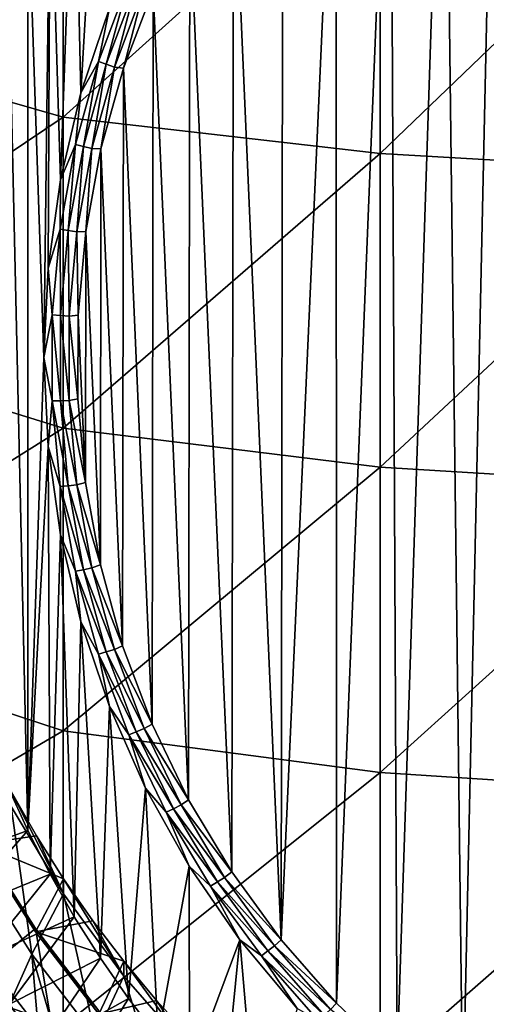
# Model space of a CAD drawing. Header units: metres. Extents: x -105 to 105, y -68 to 103.
# Tile 100 of 256: x -11.57 to -6.14, y -50.07 to -38.61. Entities that reach past the tile are written whole.
import ezdxf

# ---------------------------------------------------------------- set-up
doc = ezdxf.new("R2010")
doc.units = ezdxf.units.M
doc.layers.add('solid_FIT-BATH-150_SW0001', color=7, linetype='CONTINUOUS')

msp = doc.modelspace()

# ---------------------------------------------------------------- linework, layer by layer
at = {"layer": 'solid_FIT-BATH-150_SW0001'}
for points in [[(-6.411458, -51.337128, -16.673538), (-6.627739, -33.930672, -18.196405), (-6.024089, -33.503067, -18.233816)], [(-5.593727, -51.875282, -16.626455), (-6.411458, -51.337128, -16.673538), (-6.024089, -33.503067, -18.233816)], [(-7.176491, -50.728741, -16.726765), (-7.253494, -34.446106, -18.15131), (-6.627739, -33.930672, -18.196405)], [(-6.411458, -51.337128, -16.673538), (-7.176491, -50.728741, -16.726765), (-6.627739, -33.930672, -18.196405)], [(-7.88389, -50.054337, -16.785767), (-7.885836, -35.057217, -18.097845), (-7.253494, -34.446106, -18.15131)], [(-7.176491, -50.728741, -16.726765), (-7.88389, -50.054337, -16.785767), (-7.253494, -34.446106, -18.15131)], [(-14.752053, -35.055264, 14.64107), (-14.752053, -38.688148, 14.442455), (-11.063119, -36.0354, 14.605188)], [(-8.528267, -49.318596, -16.850136), (-8.5094, -35.765354, -18.035891), (-7.885836, -35.057217, -18.097845)], [(-7.88389, -50.054337, -16.785767), (-8.528267, -49.318596, -16.850136), (-7.885836, -35.057217, -18.097845)], [(-10.856708, -39.465054, -17.574852), (-10.934652, -36.033928, -17.875036), (-10.630255, -35.551476, -17.917246)], [(-10.525134, -38.479584, -17.66107), (-10.856708, -39.465054, -17.574852), (-10.630255, -35.551476, -17.917246)], [(-8.528267, -49.318596, -16.850136), (-9.082818, -36.549103, -17.967321), (-8.5094, -35.765354, -18.035891)], [(-14.752053, -38.688148, 14.442455), (-11.063119, -39.748749, 14.399448), (-11.063119, -36.0354, 14.605188)], [(-11.095293, -40.475956, -17.48641), (-11.216377, -36.528599, -17.831758), (-10.934652, -36.033928, -17.875036)], [(-10.856708, -39.465054, -17.574852), (-11.095293, -40.475956, -17.48641), (-10.934652, -36.033928, -17.875036)], [(-11.063119, -36.0354, 14.605188), (-11.063119, -39.748749, 14.399448), (-7.374184, -36.426655, 14.598501)], [(-11.063119, -39.748749, 14.399448), (-7.374184, -40.172047, 14.39113), (-7.374184, -36.426655, 14.598501)], [(-7.374184, -36.426655, 14.598501), (-7.374184, -40.172047, 14.39113), (-3.685249, -36.623608, 14.598901)], [(-11.287522, -42.54195, -17.305658), (-11.476202, -37.036697, -17.787306), (-11.216377, -36.528599, -17.831758)], [(-11.239285, -41.504078, -17.39646), (-11.287522, -42.54195, -17.305658), (-11.216377, -36.528599, -17.831758)], [(-11.095293, -40.475956, -17.48641), (-11.239285, -41.504078, -17.39646), (-11.216377, -36.528599, -17.831758)], [(-9.103042, -48.529099, -16.919209), (-9.588193, -37.38633, -17.894073), (-9.082818, -36.549103, -17.967321)], [(-8.528267, -49.318596, -16.850136), (-9.103042, -48.529099, -16.919209), (-9.082818, -36.549103, -17.967321)], [(-7.374184, -40.172047, 14.39113), (-3.685249, -40.385082, 14.391267), (-3.685249, -36.623608, 14.598901)], [(-11.476287, -48.047039, -16.824026), (-11.71275, -37.555332, -17.74193), (-11.476202, -37.036697, -17.787306)], [(-11.287522, -42.54195, -17.305658), (-11.476287, -48.047039, -16.824026), (-11.476202, -37.036697, -17.787306)], [(-9.604486, -47.691467, -16.992491), (-10.015522, -38.265266, -17.817177), (-9.588193, -37.38633, -17.894073)], [(-9.103042, -48.529099, -16.919209), (-9.604486, -47.691467, -16.992491), (-9.588193, -37.38633, -17.894073)], [(-11.476287, -48.047039, -16.824026), (-11.712802, -47.528446, -16.869396), (-11.71275, -37.555332, -17.74193)], [(-10.562626, -39.131863, -17.706039), (-10.653022, -39.098846, -17.665657), (-10.29986, -38.161434, -17.747671)], [(-10.29986, -38.161434, -17.747671), (-10.653022, -39.098846, -17.665657), (-10.525134, -38.479584, -17.66107)], [(-10.562626, -39.131863, -17.706039), (-10.29986, -38.161434, -17.747671), (-10.212461, -38.202404, -17.787357)], [(-10.562626, -39.131863, -17.706039), (-10.212461, -38.202404, -17.787357), (-10.466585, -39.165249, -17.729572)], [(-10.212461, -38.202404, -17.787357), (-10.119605, -38.24424, -17.81015), (-10.466585, -39.165249, -17.729572)], [(-10.466585, -39.165249, -17.729572), (-10.119605, -38.24424, -17.81015), (-10.361501, -39.178288, -17.737299)], [(-10.119605, -38.24424, -17.81015), (-10.015522, -38.265266, -17.817177), (-10.361501, -39.178288, -17.737299)], [(-10.028888, -46.811329, -17.069494), (-10.361501, -39.178288, -17.737299), (-10.015522, -38.265266, -17.817177)], [(-9.604486, -47.691467, -16.992491), (-10.028888, -46.811329, -17.069494), (-10.015522, -38.265266, -17.817177)], [(-10.653022, -39.098846, -17.665657), (-10.856708, -39.465054, -17.574852), (-10.525134, -38.479584, -17.66107)], [(-14.752053, -38.688148, 14.442455), (-14.752053, -42.2272, 14.229959), (-11.063119, -39.748749, 14.399448)], [(-10.827747, -40.088852, -17.622314), (-10.920411, -40.064026, -17.581215), (-10.653022, -39.098846, -17.665657)], [(-10.653022, -39.098846, -17.665657), (-10.920411, -40.064026, -17.581215), (-10.856708, -39.465054, -17.574852)], [(-10.827747, -40.088852, -17.622314), (-10.653022, -39.098846, -17.665657), (-10.562626, -39.131863, -17.706039)], [(-10.827747, -40.088852, -17.622314), (-10.562626, -39.131863, -17.706039), (-10.729296, -40.113533, -17.646606)], [(-10.562626, -39.131863, -17.706039), (-10.466585, -39.165249, -17.729572), (-10.729296, -40.113533, -17.646606)], [(-10.729296, -40.113533, -17.646606), (-10.466585, -39.165249, -17.729572), (-10.623637, -40.117687, -17.655111)], [(-10.466585, -39.165249, -17.729572), (-10.361501, -39.178288, -17.737299), (-10.623637, -40.117687, -17.655111)], [(-10.371843, -45.897713, -17.149426), (-10.623637, -40.117687, -17.655111), (-10.361501, -39.178288, -17.737299)], [(-10.028888, -46.811329, -17.069494), (-10.371843, -45.897713, -17.149426), (-10.361501, -39.178288, -17.737299)], [(-10.920411, -40.064026, -17.581215), (-11.095293, -40.475956, -17.48641), (-10.856708, -39.465054, -17.574852)], [(-14.752053, -42.2272, 14.229959), (-11.063119, -43.364307, 14.179152), (-11.063119, -39.748749, 14.399448)], [(-11.063119, -39.748749, 14.399448), (-11.063119, -43.364307, 14.179152), (-7.374184, -40.172047, 14.39113)], [(-11.005689, -41.065662, -17.536854), (-11.099875, -41.049194, -17.495024), (-10.920411, -40.064026, -17.581215)], [(-10.920411, -40.064026, -17.581215), (-11.099875, -41.049194, -17.495024), (-11.095293, -40.475956, -17.48641)], [(-11.005689, -41.065662, -17.536854), (-10.920411, -40.064026, -17.581215), (-10.827747, -40.088852, -17.622314)], [(-11.005689, -41.065662, -17.536854), (-10.827747, -40.088852, -17.622314), (-10.90562, -41.081463, -17.561924)], [(-10.827747, -40.088852, -17.622314), (-10.729296, -40.113533, -17.646606), (-10.90562, -41.081463, -17.561924)], [(-11.063119, -43.364307, 14.179152), (-7.374184, -43.8181, 14.169027), (-7.374184, -40.172047, 14.39113)], [(-10.90562, -41.081463, -17.561924), (-10.729296, -40.113533, -17.646606), (-10.800331, -41.077484, -17.57114)], [(-10.729296, -40.113533, -17.646606), (-10.623637, -40.117687, -17.655111), (-10.800331, -41.077484, -17.57114)], [(-10.631169, -44.957378, -17.231693), (-10.800331, -41.077484, -17.57114), (-10.623637, -40.117687, -17.655111)], [(-10.371843, -45.897713, -17.149426), (-10.631169, -44.957378, -17.231693), (-10.623637, -40.117687, -17.655111)], [(-7.374184, -40.172047, 14.39113), (-7.374184, -43.8181, 14.169027), (-3.685249, -40.385082, 14.391267)], [(-7.374184, -43.8181, 14.169027), (-3.685249, -44.046436, 14.168846), (-3.685249, -40.385082, 14.391267)], [(-11.099875, -41.049194, -17.495024), (-11.239285, -41.504078, -17.39646), (-11.095293, -40.475956, -17.48641)], [(-11.099875, -41.049194, -17.495024), (-11.189971, -42.046421, -17.407778), (-11.239285, -41.504078, -17.39646)], [(-11.095019, -42.054428, -17.450348), (-11.189971, -42.046421, -17.407778), (-11.099875, -41.049194, -17.495024)], [(-11.095019, -42.054428, -17.450348), (-11.099875, -41.049194, -17.495024), (-11.005689, -41.065662, -17.536854)], [(-11.095019, -42.054428, -17.450348), (-11.005689, -41.065662, -17.536854), (-10.994138, -42.061237, -17.476206)], [(-11.005689, -41.065662, -17.536854), (-10.90562, -41.081463, -17.561924), (-10.994138, -42.061237, -17.476206)], [(-10.994138, -42.061237, -17.476206), (-10.90562, -41.081463, -17.561924), (-10.889735, -42.04961, -17.48609)], [(-10.90562, -41.081463, -17.561924), (-10.800331, -41.077484, -17.57114), (-10.889735, -42.04961, -17.48609)], [(-10.804922, -43.996498, -17.31576), (-10.889735, -42.04961, -17.48609), (-10.800331, -41.077484, -17.57114)], [(-10.631169, -44.957378, -17.231693), (-10.804922, -43.996498, -17.31576), (-10.800331, -41.077484, -17.57114)], [(-11.189971, -42.046421, -17.407778), (-11.287522, -42.54195, -17.305658), (-11.239285, -41.504078, -17.39646)], [(-11.189971, -42.046421, -17.407778), (-11.189971, -43.047684, -17.320179), (-11.287522, -42.54195, -17.305658)], [(-11.095019, -43.047192, -17.363493), (-11.189971, -42.046421, -17.407778), (-11.095019, -42.054428, -17.450348)], [(-11.095019, -43.047192, -17.363493), (-11.189971, -43.047684, -17.320179), (-11.189971, -42.046421, -17.407778)], [(-11.095019, -43.047192, -17.363493), (-11.095019, -42.054428, -17.450348), (-10.994138, -43.044975, -17.390139)], [(-11.095019, -42.054428, -17.450348), (-10.994138, -42.061237, -17.476206), (-10.994138, -43.044975, -17.390139)], [(-10.994138, -42.061237, -17.476206), (-10.889735, -42.04961, -17.48609), (-10.891219, -43.024719, -17.40078)], [(-10.994138, -43.044975, -17.390139), (-10.994138, -42.061237, -17.476206), (-10.891219, -43.024719, -17.40078)], [(-10.804922, -43.996498, -17.31576), (-10.891219, -43.024719, -17.40078), (-10.889735, -42.04961, -17.48609)], [(-14.752053, -42.2272, 14.229959), (-14.752053, -45.677456, 14.003272), (-11.063119, -43.364307, 14.179152)], [(-11.287522, -42.54195, -17.305658), (-11.239285, -43.579823, -17.214857), (-11.476287, -48.047039, -16.824026)], [(-11.189971, -43.047684, -17.320179), (-11.239285, -43.579823, -17.214857), (-11.287522, -42.54195, -17.305658)], [(-11.189971, -43.047684, -17.320179), (-11.099875, -44.04491, -17.232933), (-11.239285, -43.579823, -17.214857)], [(-11.005689, -44.035957, -17.276987), (-11.189971, -43.047684, -17.320179), (-11.095019, -43.047192, -17.363493)], [(-11.005689, -44.035957, -17.276987), (-11.099875, -44.04491, -17.232933), (-11.189971, -43.047684, -17.320179)], [(-11.095019, -43.047192, -17.363493), (-10.994138, -43.044975, -17.390139), (-10.90562, -44.02475, -17.30442)], [(-11.005689, -44.035957, -17.276987), (-11.095019, -43.047192, -17.363493), (-10.90562, -44.02475, -17.30442)], [(-10.994138, -43.044975, -17.390139), (-10.891219, -43.024719, -17.40078), (-10.804922, -43.996498, -17.31576)], [(-10.90562, -44.02475, -17.30442), (-10.994138, -43.044975, -17.390139), (-10.804922, -43.996498, -17.31576)], [(-14.752053, -45.677456, 14.003272), (-11.063119, -46.887592, 13.943974), (-11.063119, -43.364307, 14.179152)], [(-11.063119, -43.364307, 14.179152), (-11.063119, -46.887592, 13.943974), (-7.374184, -43.8181, 14.169027)], [(-11.239285, -43.579823, -17.214857), (-11.216496, -48.555088, -16.779577), (-11.476287, -48.047039, -16.824026)], [(-11.239285, -43.579823, -17.214857), (-11.095293, -44.607944, -17.124907), (-11.216496, -48.555088, -16.779577)], [(-11.099875, -44.04491, -17.232933), (-11.095293, -44.607944, -17.124907), (-11.239285, -43.579823, -17.214857)], [(-11.063119, -46.887592, 13.943974), (-7.374184, -47.370525, 13.931864), (-7.374184, -43.8181, 14.169027)], [(-7.374184, -43.8181, 14.169027), (-7.374184, -47.370525, 13.931864), (-3.685249, -44.046436, 14.168846)], [(-10.827747, -45.012768, -17.191526), (-11.099875, -44.04491, -17.232933), (-11.005689, -44.035957, -17.276987)], [(-11.099875, -44.04491, -17.232933), (-10.920411, -45.030079, -17.146742), (-11.095293, -44.607944, -17.124907)], [(-10.827747, -45.012768, -17.191526), (-10.920411, -45.030079, -17.146742), (-11.099875, -44.04491, -17.232933)], [(-11.005689, -44.035957, -17.276987), (-10.90562, -44.02475, -17.30442), (-10.729296, -44.99268, -17.219738)], [(-10.827747, -45.012768, -17.191526), (-11.005689, -44.035957, -17.276987), (-10.729296, -44.99268, -17.219738)], [(-10.90562, -44.02475, -17.30442), (-10.804922, -43.996498, -17.31576), (-10.631169, -44.957378, -17.231693)], [(-10.729296, -44.99268, -17.219738), (-10.90562, -44.02475, -17.30442), (-10.631169, -44.957378, -17.231693)], [(-7.374184, -47.370525, 13.931864), (-3.685249, -47.613472, 13.931303), (-3.685249, -44.046436, 14.168846)], [(-11.095293, -44.607944, -17.124907), (-10.934784, -49.049751, -16.7363), (-11.216496, -48.555088, -16.779577)], [(-11.095293, -44.607944, -17.124907), (-10.856708, -45.618847, -17.036465), (-10.934784, -49.049751, -16.7363)], [(-10.920411, -45.030079, -17.146742), (-10.856708, -45.618847, -17.036465), (-11.095293, -44.607944, -17.124907)], [(-10.562626, -45.969753, -17.107801), (-10.920411, -45.030079, -17.146742), (-10.827747, -45.012768, -17.191526)], [(-10.827747, -45.012768, -17.191526), (-10.729296, -44.99268, -17.219738), (-10.466585, -45.940964, -17.136772)], [(-10.562626, -45.969753, -17.107801), (-10.827747, -45.012768, -17.191526), (-10.466585, -45.940964, -17.136772)], [(-10.729296, -44.99268, -17.219738), (-10.631169, -44.957378, -17.231693), (-10.371843, -45.897713, -17.149426)], [(-10.466585, -45.940964, -17.136772), (-10.729296, -44.99268, -17.219738), (-10.371843, -45.897713, -17.149426)], [(-10.920411, -45.030079, -17.146742), (-10.653022, -45.995258, -17.0623), (-10.856708, -45.618847, -17.036465)], [(-10.562626, -45.969753, -17.107801), (-10.653022, -45.995258, -17.0623), (-10.920411, -45.030079, -17.146742)], [(-14.752053, -45.677456, 14.003272), (-14.752053, -49.043961, 13.762091), (-11.063119, -46.887592, 13.943974)], [(-10.856708, -45.618847, -17.036465), (-10.630371, -49.532242, -16.694088), (-10.934784, -49.049751, -16.7363)], [(-10.856708, -45.618847, -17.036465), (-10.525134, -46.604317, -16.950247), (-10.630371, -49.532242, -16.694088)], [(-10.653022, -45.995258, -17.0623), (-10.525134, -46.604317, -16.950247), (-10.856708, -45.618847, -17.036465)], [(-10.466585, -45.940964, -17.136772), (-10.371843, -45.897713, -17.149426), (-10.028888, -46.811329, -17.069494)], [(-10.212461, -46.899216, -17.026484), (-10.653022, -45.995258, -17.0623), (-10.562626, -45.969753, -17.107801)], [(-10.653022, -45.995258, -17.0623), (-10.29986, -46.932671, -16.980288), (-10.525134, -46.604317, -16.950247)], [(-10.212461, -46.899216, -17.026484), (-10.29986, -46.932671, -16.980288), (-10.653022, -45.995258, -17.0623)], [(-10.562626, -45.969753, -17.107801), (-10.466585, -45.940964, -17.136772), (-10.119605, -46.861973, -17.056194)], [(-10.212461, -46.899216, -17.026484), (-10.562626, -45.969753, -17.107801), (-10.119605, -46.861973, -17.056194)], [(-10.119605, -46.861973, -17.056194), (-10.466585, -45.940964, -17.136772), (-10.028888, -46.811329, -17.069494)], [(-10.525134, -46.604317, -16.950247), (-10.304484, -50.000912, -16.653084), (-10.630371, -49.532242, -16.694088)], [(-10.525134, -46.604317, -16.950247), (-10.104079, -47.554108, -16.867151), (-10.304484, -50.000912, -16.653084)], [(-10.29986, -46.932671, -16.980288), (-10.104079, -47.554108, -16.867151), (-10.525134, -46.604317, -16.950247)], [(-10.119605, -46.861973, -17.056194), (-10.028888, -46.811329, -17.069494), (-9.604486, -47.691467, -16.992491)], [(-14.752053, -49.043961, 13.762091), (-11.063119, -50.324108, 13.693598), (-11.063119, -46.887592, 13.943974)], [(-11.063119, -46.887592, 13.943974), (-11.063119, -50.324108, 13.693598), (-7.374184, -47.370525, 13.931864)], [(-9.780072, -47.793663, -16.948231), (-10.29986, -46.932671, -16.980288), (-10.212461, -46.899216, -17.026484)], [(-10.29986, -46.932671, -16.980288), (-9.86377, -47.834774, -16.901363), (-10.104079, -47.554108, -16.867151)], [(-9.780072, -47.793663, -16.948231), (-9.86377, -47.834774, -16.901363), (-10.29986, -46.932671, -16.980288)], [(-10.212461, -46.899216, -17.026484), (-10.119605, -46.861973, -17.056194), (-9.691147, -47.748291, -16.978653)], [(-9.780072, -47.793663, -16.948231), (-10.212461, -46.899216, -17.026484), (-9.691147, -47.748291, -16.978653)], [(-9.691147, -47.748291, -16.978653), (-10.119605, -46.861973, -17.056194), (-9.604486, -47.691467, -16.992491)], [(-11.063119, -50.324108, 13.693598), (-7.374184, -50.83503, 13.679313), (-7.374184, -47.370525, 13.931864)], [(-7.374184, -47.370525, 13.931864), (-7.374184, -50.83503, 13.679313), (-3.685249, -47.613472, 13.931303)], [(-12.595798, -48.453823, -16.085762), (-11.712802, -47.528446, -16.869396), (-11.476287, -48.047039, -16.824026)], [(-12.037928, -48.205799, -2.304939), (-11.667933, -47.593987, -3.010948), (-11.374664, -48.108891, -2.9659)], [(-11.667933, -47.593987, -3.010948), (-11.668013, -47.768063, -5.003358), (-11.058577, -48.784332, -4.914447)], [(-11.374664, -48.108891, -2.9659), (-11.667933, -47.593987, -3.010948), (-11.058577, -48.784332, -4.914447)], [(-10.104079, -47.554108, -16.867151), (-9.958799, -50.453243, -16.61351), (-10.304484, -50.000912, -16.653084)], [(-10.104079, -47.554108, -16.867151), (-9.597023, -48.46109, -16.7878), (-9.958799, -50.453243, -16.61351)], [(-9.86377, -47.834774, -16.901363), (-9.597023, -48.46109, -16.7878), (-10.104079, -47.554108, -16.867151)], [(-7.374184, -50.83503, 13.679313), (-3.685249, -51.09201, 13.678302), (-3.685249, -47.613472, 13.931303)], [(-11.668013, -47.768063, -5.003358), (-12.081011, -48.461979, -4.942649), (-11.427341, -49.484028, -4.853231)], [(-11.058577, -48.784332, -4.914447), (-11.668013, -47.768063, -5.003358), (-11.427341, -49.484028, -4.853231)], [(-9.780072, -47.793663, -16.948231), (-9.691147, -47.748291, -16.978653), (-9.184662, -48.592777, -16.90477)], [(-9.691147, -47.748291, -16.978653), (-9.604486, -47.691467, -16.992491), (-9.103042, -48.529099, -16.919209)], [(-9.184662, -48.592777, -16.90477), (-9.691147, -47.748291, -16.978653), (-9.103042, -48.529099, -16.919209)], [(-9.26894, -48.645901, -16.873669), (-9.86377, -47.834774, -16.901363), (-9.780072, -47.793663, -16.948231)], [(-9.86377, -47.834774, -16.901363), (-9.348264, -48.694305, -16.826164), (-9.597023, -48.46109, -16.7878)], [(-9.26894, -48.645901, -16.873669), (-9.348264, -48.694305, -16.826164), (-9.86377, -47.834774, -16.901363)], [(-9.26894, -48.645901, -16.873669), (-9.780072, -47.793663, -16.948231), (-9.184662, -48.592777, -16.90477)], [(-12.316939, -49.005486, -16.037498), (-12.595798, -48.453823, -16.085762), (-11.476287, -48.047039, -16.824026)], [(-12.316939, -49.005486, -16.037498), (-11.476287, -48.047039, -16.824026), (-11.216496, -48.555088, -16.779577)], [(-12.037928, -48.205799, -2.304939), (-11.374664, -48.108891, -2.9659), (-11.058328, -48.610458, -2.922019)], [(-11.058328, -48.610458, -2.922019), (-11.374664, -48.108891, -2.9659), (-11.058577, -48.784332, -4.914447)], [(-11.386328, -49.224762, -2.215791), (-12.037753, -48.169067, -1.8816), (-12.037928, -48.205799, -2.304939)], [(-11.386328, -49.224762, -2.215791), (-12.037928, -48.205799, -2.304939), (-11.058328, -48.610458, -2.922019)], [(-12.037753, -48.169067, -1.8816), (-11.386213, -49.187889, -1.792464), (-11.918704, -49.615887, -2.407502)], [(-11.386328, -49.224762, -2.215791), (-11.386213, -49.187889, -1.792464), (-12.037753, -48.169067, -1.8816)], [(-12.013676, -49.54438, -15.990351), (-12.316939, -49.005486, -16.037498), (-11.216496, -48.555088, -16.779577)], [(-11.427341, -49.484028, -4.853231), (-12.081011, -48.461979, -4.942649), (-11.68679, -50.069134, -15.944441)], [(-12.013676, -49.54438, -15.990351), (-11.216496, -48.555088, -16.779577), (-10.934784, -49.049751, -16.7363)], [(-9.597023, -48.46109, -16.7878), (-9.592408, -50.890385, -16.575264), (-9.958799, -50.453243, -16.61351)], [(-9.597023, -48.46109, -16.7878), (-9.00751, -49.318478, -16.71279), (-9.592408, -50.890385, -16.575264)], [(-9.348264, -48.694305, -16.826164), (-9.00751, -49.318478, -16.71279), (-9.597023, -48.46109, -16.7878)], [(-9.184662, -48.592777, -16.90477), (-9.103042, -48.529099, -16.919209), (-8.528267, -49.318596, -16.850136)], [(-11.386328, -49.224762, -2.215791), (-11.058328, -48.610458, -2.922019), (-10.719475, -49.097717, -2.879389)], [(-11.058328, -48.610458, -2.922019), (-11.058577, -48.784332, -4.914447), (-10.358816, -49.743824, -4.830502)], [(-10.719475, -49.097717, -2.879389), (-11.058328, -48.610458, -2.922019), (-10.358816, -49.743824, -4.830502)], [(-8.683179, -49.449062, -16.803402), (-9.348264, -48.694305, -16.826164), (-9.26894, -48.645901, -16.873669)], [(-9.26894, -48.645901, -16.873669), (-9.184662, -48.592777, -16.90477), (-8.604227, -49.388638, -16.83514)], [(-8.683179, -49.449062, -16.803402), (-9.26894, -48.645901, -16.873669), (-8.604227, -49.388638, -16.83514)], [(-8.604227, -49.388638, -16.83514), (-9.184662, -48.592777, -16.90477), (-8.528267, -49.318596, -16.850136)], [(-11.058577, -48.784332, -4.914447), (-11.427341, -49.484028, -4.853231), (-10.686097, -50.446548, -4.769022)], [(-10.358816, -49.743824, -4.830502), (-11.058577, -48.784332, -4.914447), (-10.686097, -50.446548, -4.769022)], [(-9.348264, -48.694305, -16.826164), (-8.75749, -49.504341, -16.755295), (-9.00751, -49.318478, -16.71279)], [(-8.683179, -49.449062, -16.803402), (-8.75749, -49.504341, -16.755295), (-9.348264, -48.694305, -16.826164)], [(-14.752053, -49.043961, 13.762091), (-14.752053, -52.331753, 13.506108), (-11.063119, -50.324108, 13.693598)], [(-11.68679, -50.069134, -15.944441), (-12.013676, -49.54438, -15.990351), (-10.934784, -49.049751, -16.7363)], [(-11.68679, -50.069134, -15.944441), (-10.934784, -49.049751, -16.7363), (-10.630371, -49.532242, -16.694088)], [(-11.386328, -49.224762, -2.215791), (-10.719475, -49.097717, -2.879389), (-10.359004, -49.569332, -2.838128)], [(-10.359004, -49.569332, -2.838128), (-10.719475, -49.097717, -2.879389), (-10.358816, -49.743824, -4.830502)], [(-11.386213, -49.187889, -1.792464), (-11.146002, -50.619072, -2.319735), (-11.918704, -49.615887, -2.407502)], [(-10.64769, -50.183689, -2.131896), (-11.386213, -49.187889, -1.792464), (-11.386328, -49.224762, -2.215791)], [(-10.64769, -50.183689, -2.131896), (-11.386328, -49.224762, -2.215791), (-10.359004, -49.569332, -2.838128)], [(-11.386213, -49.187889, -1.792464), (-10.648018, -50.146263, -1.708617), (-11.146002, -50.619072, -2.319735)], [(-10.64769, -50.183689, -2.131896), (-10.648018, -50.146263, -1.708617), (-11.386213, -49.187889, -1.792464)], [(-9.00751, -49.318478, -16.71279), (-9.206689, -51.310848, -16.538479), (-9.592408, -50.890385, -16.575264)], [(-9.00751, -49.318478, -16.71279), (-8.803118, -51.712868, -16.503307), (-9.206689, -51.310848, -16.538479)], [(-9.00751, -49.318478, -16.71279), (-8.341341, -50.117535, -16.642881), (-8.803118, -51.712868, -16.503307)], [(-8.75749, -49.504341, -16.755295), (-8.341341, -50.117535, -16.642881), (-9.00751, -49.318478, -16.71279)], [(-8.604227, -49.388638, -16.83514), (-8.528267, -49.318596, -16.850136), (-7.88389, -50.054337, -16.785767)], [(-11.427341, -49.484028, -4.853231), (-11.68679, -50.069134, -15.944441), (-11.33701, -50.578644, -15.899865)], [(-11.427341, -49.484028, -4.853231), (-11.33701, -50.578644, -15.899865), (-10.964933, -51.072086, -15.856694)], [(-10.686097, -50.446548, -4.769022), (-11.427341, -49.484028, -4.853231), (-10.964933, -51.072086, -15.856694)], [(-8.027506, -50.196686, -16.737993), (-8.75749, -49.504341, -16.755295), (-8.683179, -49.449062, -16.803402)], [(-8.683179, -49.449062, -16.803402), (-8.604227, -49.388638, -16.83514), (-7.954516, -50.129463, -16.770327)], [(-8.027506, -50.196686, -16.737993), (-8.683179, -49.449062, -16.803402), (-7.954516, -50.129463, -16.770327)], [(-7.954516, -50.129463, -16.770327), (-8.604227, -49.388638, -16.83514), (-7.88389, -50.054337, -16.785767)], [(-11.33701, -50.578644, -15.899865), (-11.68679, -50.069134, -15.944441), (-10.630371, -49.532242, -16.694088)], [(-11.33701, -50.578644, -15.899865), (-10.630371, -49.532242, -16.694088), (-10.304484, -50.000912, -16.653084)], [(-10.64769, -50.183689, -2.131896), (-10.359004, -49.569332, -2.838128), (-9.977917, -50.024036, -2.798347)], [(-10.359004, -49.569332, -2.838128), (-10.358816, -49.743824, -4.830502), (-9.576902, -50.635315, -4.752506)], [(-9.977917, -50.024036, -2.798347), (-10.359004, -49.569332, -2.838128), (-9.576902, -50.635315, -4.752506)], [(-8.75749, -49.504341, -16.755295), (-8.096206, -50.258362, -16.689327), (-8.341341, -50.117535, -16.642881)], [(-8.027506, -50.196686, -16.737993), (-8.096206, -50.258362, -16.689327), (-8.75749, -49.504341, -16.755295)], [(-11.918704, -49.615887, -2.407502), (-11.146002, -50.619072, -2.319735), (-11.824761, -49.970062, -4.934524)], [(-10.358816, -49.743824, -4.830502), (-10.686097, -50.446548, -4.769022), (-9.863857, -51.340363, -4.690823)], [(-9.576902, -50.635315, -4.752506), (-10.358816, -49.743824, -4.830502), (-9.863857, -51.340363, -4.690823)], [(-11.146002, -50.619072, -2.319735), (-11.663149, -50.195885, -4.980141), (-11.824761, -49.970062, -4.934524)], [(-10.964933, -51.072086, -15.856694), (-11.33701, -50.578644, -15.899865), (-10.304484, -50.000912, -16.653084)], [(-10.964933, -51.072086, -15.856694), (-10.304484, -50.000912, -16.653084), (-9.958799, -50.453243, -16.61351)], [(-10.64769, -50.183689, -2.131896), (-9.977917, -50.024036, -2.798347), (-9.576969, -50.461002, -2.760117)], [(-9.576969, -50.461002, -2.760117), (-9.977917, -50.024036, -2.798347), (-9.576902, -50.635315, -4.752506)], [(-7.954516, -50.129463, -16.770327), (-7.88389, -50.054337, -16.785767), (-7.176491, -50.728741, -16.726765)]]:
    msp.add_3dface(points, dxfattribs=at)

doc.saveas('drawing.dxf')
